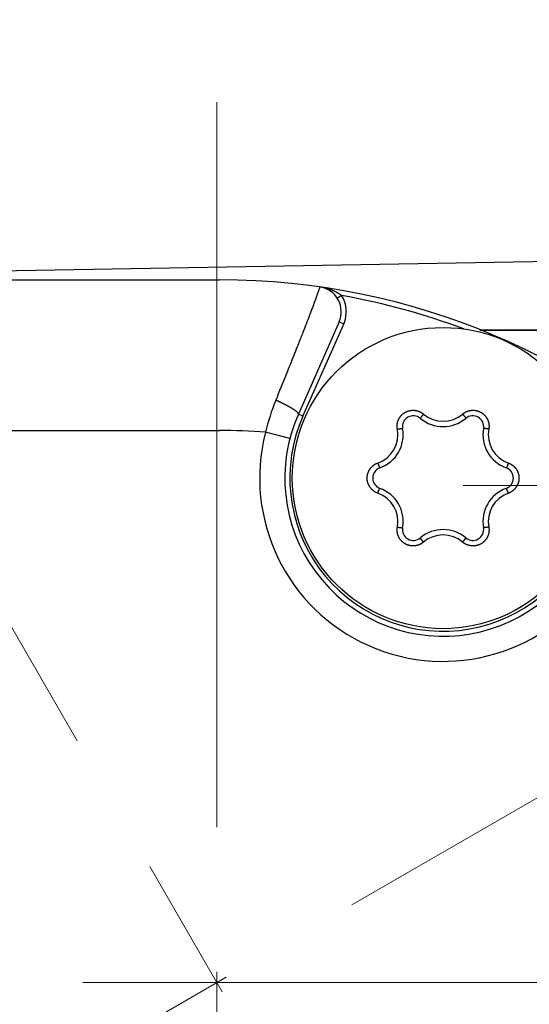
# Model space of a CAD drawing. Header units: millimetres. Extents: x 0 to 1076, y 0 to 742.
# Tile 22 of 127: x 497 to 508, y 225 to 244. Entities that reach past the tile are written whole.
import ezdxf

# ---------------------------------------------------------------- set-up
doc = ezdxf.new("R2010")
doc.units = ezdxf.units.MM
doc.header["$LTSCALE"] = 0.454724
doc.linetypes.add('CENTER', pattern=[50.8, 31.75, -6.35, 6.35, -6.35])
doc.layers.add('NoLayerName_001', color=7, linetype='Continuous')

# ---------------------------------------------------------------- blocks, each defined once
blk = doc.blocks.new('DIM_0003')
at = {"color": 3, "linetype": 'Continuous', "lineweight": 13}
blk.add_arc((54.498, 47.197), 54.498, 300, 210, dxfattribs=at)

msp = doc.modelspace()

# ---------------------------------------------------------------- linework, layer by layer
at = {"layer": 'NoLayerName_001', "color": 4, "linetype": 'CENTER', "lineweight": 13}
for p, q in [((501.376358, 205.098774), (501.376358, 242.901663)), ((491.376358, 242.419282), (533.058333, 170.223983)), ((484.05585, 215.098774), (519.341304, 235.470841)), ((506.276358, 234.998269), (516.276358, 234.998269)), ((536.246124, 225.098774), (428.376358, 225.098774))]:
    msp.add_line(p, q, dxfattribs=at)
at = {"layer": 'NoLayerName_001', "color": 7, "linetype": 'Continuous', "lineweight": 25}
msp.add_line((513.84188, 239.563192), (488.84188, 239.132158), dxfattribs=at)
at = {"layer": 'NoLayerName_001', "color": 60, "linetype": 'Continuous', "lineweight": 25}
for p, q in [((495.926863, 239.098774), (501.426863, 239.098774)), ((503.856673, 238.784753), (503.772495, 238.730771)), ((503.808791, 238.258426), (502.996587, 236.424121)), ((503.088024, 236.383633), (503.900229, 238.217938)), ((503.900229, 238.217938), (503.808791, 238.258426)), ((506.610857, 238.098774), (511.276358, 238.098774)), ((513.376863, 238.098774), (506.623016, 238.098774)), ((503.088024, 236.383633), (502.996587, 236.424121)), ((495.926863, 236.098774), (501.426863, 236.098774)), ((502.826737, 235.935685), (502.34259, 236.060592))]:
    msp.add_line(p, q, dxfattribs=at)
msp.add_circle((505.876863, 235.148774), 3, dxfattribs=at)
for centre, radius, start, end in [((501.426863, 225.098774), 14, 270, 90), ((503.351595, 238.460839), 0.5, 336.1196667, 81.8024652), ((503.488992, 238.321568), 0.59138, 51.5571179, 55.143448), ((503.351605, 238.460861), 0.599999, 336.1169047, 32.6713883), ((501.426863, 225.098774), 13.9, 69.5127457, 79.9326044), ((506.706964, 235.021048), 4.48647, 158.0236773, 166.6024386), ((505.876863, 235.148774), 3.15, 156.1169047, 336.1169047), ((505.876863, 235.148774), 3.049999, 156.1169047, 336.1169047), ((505.285228, 236.173517), 0.21673, 49.8061343, 190.1938657), ((505.876863, 236.873774), 0.7, 229.8061343, 310.1938657), ((505.877094, 236.8837), 0.602815, 229.6731316, 310.3261141), ((506.468498, 236.173517), 0.21673, 349.8061343, 130.1938657), ((504.382969, 236.011274), 0.7, 289.8061343, 10.1938657), ((507.370757, 236.011274), 0.7, 169.8061343, 250.1938657), ((501.426863, 225.098774), 11, 85.2247219, 90), ((505.876863, 235.148774), 3.649994, 165.5335513, 326.7002572), ((504.374894, 236.015936), 0.602187, 289.6528948, 10.3471052), ((507.378832, 236.015937), 0.602187, 169.6529121, 250.3470879), ((504.693593, 235.148774), 0.21673, 109.8061343, 250.1938657), ((507.060134, 235.148774), 0.21673, 289.8061343, 70.1938657), ((504.374894, 234.281612), 0.602187, 349.6529191, 70.3470809), ((504.382969, 234.286274), 0.7, 349.8061343, 70.1938657), ((507.370757, 234.286274), 0.7, 109.8061343, 190.1938657), ((507.378832, 234.281612), 0.602187, 109.6528879, 190.3471121), ((505.285228, 234.124032), 0.21673, 169.8061343, 310.1938657), ((505.876863, 233.423774), 0.7, 49.8061343, 130.1938657), ((505.876632, 233.413849), 0.602815, 49.6731316, 130.3261141), ((506.468498, 234.124032), 0.21673, 229.8061343, 10.1938657)]:
    msp.add_arc(centre, radius, start, end, dxfattribs=at)
for points, knots in [([(503.422879, 238.955669), (503.418179, 238.941774), (503.411162, 238.920921), (503.401673, 238.893162), (503.394516, 238.872356), (503.387309, 238.851568), (503.380062, 238.830794), (503.372773, 238.810034), (503.362998, 238.782374), (503.350684, 238.747833), (503.335776, 238.706432), (503.320752, 238.665071), (503.305619, 238.623751), (503.290384, 238.582468), (503.275055, 238.54122), (503.25964, 238.500004), (503.241565, 238.451953), (503.22079, 238.397082), (503.197274, 238.335407), (503.173625, 238.273782), (503.147217, 238.205361), (503.118018, 238.130157), (503.083337, 238.041346), (503.04312, 237.93895), (502.994612, 237.816172), (502.93504, 237.666224), (502.853414, 237.461904), (502.722201, 237.135238), (502.615059, 236.870036), (502.546487, 236.699991)], [0, 0, 0, 0, 0.044003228, 0.066006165, 0.088008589, 0.110010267, 0.132012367, 0.154014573, 0.176016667, 0.220020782, 0.264024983, 0.308029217, 0.352033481, 0.39603773, 0.440041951, 0.484046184, 0.528050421, 0.59405673, 0.660063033, 0.726069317, 0.7920756, 0.880083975, 0.968092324, 1.078102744, 1.210115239, 1.364129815, 1.562148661, 1.870177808, 2.420229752, 2.420229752, 2.420229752, 2.420229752]), ([(503.82698, 238.806846), (503.820989, 238.810882), (503.809096, 238.819096), (503.790696, 238.830578), (503.771992, 238.841578), (503.752948, 238.85202), (503.733608, 238.861942), (503.713996, 238.871352), (503.694138, 238.880267), (503.674063, 238.888699), (503.653797, 238.896665), (503.633367, 238.904178), (503.612795, 238.911255), (503.592095, 238.917898), (503.571276, 238.924111), (503.550346, 238.929896), (503.529314, 238.935258), (503.508187, 238.940197), (503.486975, 238.944723), (503.465683, 238.948822), (503.444329, 238.95256), (503.430031, 238.954656), (503.422891, 238.955754)], [0, 0, 0, 0, 0.0216707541, 0.0433516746, 0.0650481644, 0.0867631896, 0.1084974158, 0.1302493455, 0.152015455, 0.1737903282, 0.1955667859, 0.2173360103, 0.239089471, 0.2608269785, 0.282550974, 0.3042635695, 0.3259665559, 0.3476614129, 0.369349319, 0.3910311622, 0.4127075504, 0.4343788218, 0.4343788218, 0.4343788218, 0.4343788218]), ([(502.611793, 236.670793), (502.608178, 236.672446), (502.600954, 236.675761), (502.590092, 236.680679), (502.579216, 236.685564), (502.568323, 236.69041), (502.557416, 236.695225), (502.550129, 236.698398), (502.546487, 236.69999)], [0, 0, 0, 0, 0.01192315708, 0.02384613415, 0.03576893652, 0.04769156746, 0.05961402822, 0.07153631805, 0.07153631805, 0.07153631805, 0.07153631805]), ([(502.996588, 236.42412), (502.996286, 236.428039), (502.997152, 236.436547), (502.989329, 236.446529), (502.981564, 236.455555), (502.972969, 236.463855), (502.964037, 236.471791), (502.954788, 236.479362), (502.945328, 236.486615), (502.935695, 236.493623), (502.925944, 236.500466), (502.916101, 236.507184), (502.906169, 236.51378), (502.896161, 236.520267), (502.886085, 236.526652), (502.87595, 236.532944), (502.865766, 236.539155), (502.855536, 236.545286), (502.845261, 236.551341), (502.834945, 236.557322), (502.824588, 236.563233), (502.814193, 236.569076), (502.803763, 236.574855), (502.793298, 236.580573), (502.782801, 236.586233), (502.772275, 236.591838), (502.76172, 236.59739), (502.75114, 236.602894), (502.740535, 236.608352), (502.729909, 236.613767), (502.719263, 236.619142), (502.708599, 236.62448), (502.697915, 236.629778), (502.687213, 236.635039), (502.676492, 236.640261), (502.665754, 236.645445), (502.654997, 236.650591), (502.644223, 236.6557), (502.633431, 236.66077), (502.622623, 236.665807), (502.615402, 236.669128), (502.611793, 236.670793)], [0, 0, 0, 0, 0.0117924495, 0.0243035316, 0.0360377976, 0.047991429, 0.0599773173, 0.071915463, 0.0838300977, 0.095737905, 0.1076489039, 0.1195661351, 0.1314888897, 0.1434158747, 0.155345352, 0.1672751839, 0.1792033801, 0.1911299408, 0.2030553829, 0.2149801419, 0.2269045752, 0.2388289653, 0.2507535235, 0.2626783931, 0.2746036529, 0.2865293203, 0.2984553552, 0.3103816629, 0.322308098, 0.3342344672, 0.346160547, 0.3580862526, 0.3700116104, 0.3819366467, 0.3938613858, 0.4057858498, 0.4177100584, 0.4296340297, 0.4415577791, 0.4534813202, 0.4654046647, 0.4654046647, 0.4654046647, 0.4654046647]), ([(504.967308, 236.1241), (504.966505, 236.129238), (504.964712, 236.139499), (504.963132, 236.155058), (504.962214, 236.170684), (504.96208, 236.186351), (504.962701, 236.202012), (504.964088, 236.217623), (504.966243, 236.233142), (504.969158, 236.24853), (504.972822, 236.263752), (504.977225, 236.278773), (504.982358, 236.293559), (504.988208, 236.308075), (504.994767, 236.322286), (505.002019, 236.336159), (505.009943, 236.349661), (505.018518, 236.362761), (505.027723, 236.375426), (505.037539, 236.387624), (505.047944, 236.399322), (505.058917, 236.41049), (505.070427, 236.421104), (505.082443, 236.43114), (505.094937, 236.440576), (505.107879, 236.449386), (505.121239, 236.457548), (505.134987, 236.465037), (505.149089, 236.471839), (505.163507, 236.477941), (505.178207, 236.483329), (505.193154, 236.487989), (505.208312, 236.491908), (505.223646, 236.495069), (505.239117, 236.49747), (505.254688, 236.499109), (505.27032, 236.499984), (505.285976, 236.5001), (505.301613, 236.499424), (505.317212, 236.498074), (505.327516, 236.496429), (505.332679, 236.495699)], [0, 0, 0, 0, 0.0156039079, 0.0312347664, 0.0468856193, 0.0625492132, 0.078218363, 0.0938863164, 0.1095476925, 0.1252024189, 0.1408523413, 0.1564989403, 0.1721435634, 0.187787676, 0.2034330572, 0.2190807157, 0.2347302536, 0.250380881, 0.2660317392, 0.2816821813, 0.2973320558, 0.3129818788, 0.3286320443, 0.3442824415, 0.359932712, 0.3755825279, 0.3912318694, 0.4068812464, 0.422531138, 0.4381814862, 0.453831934, 0.4694821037, 0.4851318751, 0.5007816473, 0.5164319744, 0.5320827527, 0.5477333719, 0.5633829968, 0.579030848, 0.594676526, 0.6103210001, 0.6103210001, 0.6103210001, 0.6103210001]), ([(505.332679, 236.495699), (505.337801, 236.494718), (505.348083, 236.492937), (505.363281, 236.489168), (505.378299, 236.484752), (505.393083, 236.479578), (505.4076, 236.473686), (505.421813, 236.467081), (505.435686, 236.459788), (505.449187, 236.451837), (505.46226, 236.443229), (505.474945, 236.434081), (505.482935, 236.427399), (505.486984, 236.424134)], [0, 0, 0, 0, 0.0156449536, 0.0312917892, 0.0469418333, 0.0625965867, 0.0782579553, 0.0939259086, 0.1095951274, 0.1252588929, 0.1409099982, 0.156541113, 0.1721451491, 0.1721451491, 0.1721451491, 0.1721451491]), ([(505.429407, 236.349515), (505.429075, 236.348963), (505.428402, 236.34786), (505.427441, 236.346179), (505.426505, 236.344479), (505.425743, 236.342739), (505.424794, 236.340997), (505.425074, 236.3397), (505.4251, 236.339069)], [0, 0, 0, 0, 0.00193239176, 0.00387339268, 0.00581319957, 0.00773519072, 0.00962986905, 0.01152428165, 0.01152428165, 0.01152428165, 0.01152428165]), ([(505.486984, 236.424135), (505.486154, 236.423156), (505.484491, 236.421201), (505.482009, 236.418258), (505.479535, 236.415308), (505.47707, 236.412351), (505.474614, 236.409386), (505.472166, 236.406414), (505.469727, 236.403435), (505.467298, 236.400448), (505.464879, 236.397453), (505.462871, 236.394951), (505.46127, 236.392944), (505.460072, 236.391437), (505.458877, 236.389928), (505.457685, 236.388416), (505.456496, 236.386903), (505.45531, 236.385386), (505.454127, 236.383868), (505.452947, 236.382347), (505.45177, 236.380823), (505.450597, 236.379297), (505.449428, 236.377768), (505.448262, 236.376237), (505.447101, 236.374702), (505.445943, 236.373165), (505.444791, 236.371623), (505.443643, 236.370078), (505.442499, 236.368528), (505.441362, 236.366974), (505.440229, 236.365416), (505.439103, 236.363853), (505.437984, 236.362285), (505.436873, 236.360712), (505.43577, 236.359134), (505.434677, 236.357551), (505.433594, 236.355963), (505.432522, 236.354369), (505.431464, 236.352766), (505.43042, 236.351151), (505.429747, 236.350059), (505.429407, 236.349515)], [0, 0, 0, 0, 0.00384999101, 0.0077000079, 0.01155003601, 0.01540006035, 0.01925006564, 0.02310003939, 0.02694999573, 0.03079996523, 0.03464998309, 0.03850008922, 0.04042518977, 0.04235031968, 0.0442754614, 0.04620059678, 0.04812570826, 0.05005077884, 0.05197579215, 0.05390073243, 0.05582558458, 0.05775033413, 0.05967497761, 0.06159956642, 0.06352417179, 0.06544886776, 0.06737373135, 0.06929884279, 0.07122428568, 0.07315014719, 0.07507649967, 0.07700314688, 0.07892969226, 0.0808557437, 0.08278091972, 0.08470485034, 0.08662717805, 0.08854772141, 0.09046777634, 0.09238951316, 0.09431528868, 0.09431528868, 0.09431528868, 0.09431528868]), ([(506.266742, 236.424135), (506.270791, 236.4274), (506.278779, 236.434083), (506.291464, 236.443231), (506.304537, 236.451839), (506.318039, 236.459788), (506.331913, 236.467079), (506.346127, 236.473682), (506.360644, 236.479575), (506.375429, 236.484743), (506.390444, 236.48918), (506.405654, 236.492876), (506.421025, 236.495824), (506.436522, 236.498015), (506.452109, 236.49944), (506.467749, 236.500096), (506.483404, 236.499985), (506.499036, 236.49911), (506.514607, 236.49747), (506.530078, 236.495069), (506.545412, 236.491907), (506.56057, 236.487989), (506.575517, 236.483329), (506.590217, 236.477941), (506.604635, 236.47184), (506.618736, 236.465037), (506.632484, 236.457548), (506.645844, 236.449387), (506.658786, 236.440576), (506.671279, 236.43114), (506.683295, 236.421104), (506.694804, 236.410489), (506.705777, 236.399321), (506.716182, 236.387623), (506.725997, 236.375425), (506.735202, 236.36276), (506.743776, 236.34966), (506.751704, 236.336159), (506.758937, 236.322279), (506.765566, 236.308096), (506.769292, 236.298349), (506.771242, 236.293513)], [0, 0, 0, 0, 0.0156037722, 0.0312345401, 0.0468853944, 0.0625490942, 0.0782184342, 0.0938866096, 0.1095481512, 0.1252029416, 0.1408528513, 0.1564993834, 0.1721439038, 0.1877878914, 0.2034331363, 0.2190806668, 0.2347300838, 0.250380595, 0.2660313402, 0.2816816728, 0.2973314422, 0.3129811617, 0.3286312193, 0.3442814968, 0.3599316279, 0.3755812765, 0.3912304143, 0.4068795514, 0.4225291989, 0.4381793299, 0.4538296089, 0.4694796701, 0.4851293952, 0.5007791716, 0.5164295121, 0.5320802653, 0.5477307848, 0.5633802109, 0.5790277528, 0.5946730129, 0.6103170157, 0.6103170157, 0.6103170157, 0.6103170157]), ([(506.266742, 236.424135), (506.267572, 236.423156), (506.269235, 236.421201), (506.271717, 236.418258), (506.274191, 236.415308), (506.276656, 236.41235), (506.279113, 236.409386), (506.281561, 236.406414), (506.283999, 236.403435), (506.286428, 236.400448), (506.288848, 236.397453), (506.290855, 236.39495), (506.292456, 236.392944), (506.293654, 236.391436), (506.294849, 236.389927), (506.296042, 236.388416), (506.297231, 236.386902), (506.298417, 236.385386), (506.2996, 236.383867), (506.30078, 236.382346), (506.301956, 236.380822), (506.303129, 236.379296), (506.304299, 236.377768), (506.305465, 236.376236), (506.306626, 236.374702), (506.307784, 236.373164), (506.308936, 236.371622), (506.310085, 236.370077), (506.311228, 236.368527), (506.312365, 236.366973), (506.313498, 236.365415), (506.314624, 236.363852), (506.315743, 236.362284), (506.316854, 236.360711), (506.317957, 236.359133), (506.31905, 236.35755), (506.320133, 236.355961), (506.321205, 236.354368), (506.322263, 236.352764), (506.323307, 236.35115), (506.32398, 236.350058), (506.32432, 236.349513)], [0, 0, 0, 0, 0.00385005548, 0.00770013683, 0.01155022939, 0.01540031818, 0.01925038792, 0.02310042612, 0.02695044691, 0.03080048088, 0.0346505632, 0.0385007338, 0.04042586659, 0.04235102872, 0.04427620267, 0.04620137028, 0.04812651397, 0.05005161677, 0.05197666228, 0.05390163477, 0.05582651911, 0.05775130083, 0.05967597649, 0.06160059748, 0.06352523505, 0.06544996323, 0.06737485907, 0.06930000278, 0.07122547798, 0.07315137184, 0.07507775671, 0.07700443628, 0.07893101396, 0.08085709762, 0.08278230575, 0.08470626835, 0.08662862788, 0.08854920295, 0.09046928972, 0.09239105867, 0.09431686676, 0.09431686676, 0.09431686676, 0.09431686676]), ([(506.32432, 236.349513), (506.324652, 236.348961), (506.325325, 236.347859), (506.326286, 236.346178), (506.327222, 236.344477), (506.327984, 236.342738), (506.328933, 236.340996), (506.328654, 236.339698), (506.328627, 236.339067)], [0, 0, 0, 0, 0.00193242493, 0.00387345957, 0.00581329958, 0.00773532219, 0.00963002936, 0.01152447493, 0.01152447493, 0.01152447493, 0.01152447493]), ([(504.967308, 236.1241), (504.968571, 236.12433), (504.971095, 236.124792), (504.974885, 236.12547), (504.978677, 236.126137), (504.982471, 236.126794), (504.986266, 236.127439), (504.990064, 236.128072), (504.993863, 236.128695), (504.997664, 236.129305), (505.001468, 236.129903), (505.004639, 236.13039), (505.007177, 236.130773), (505.009081, 236.131057), (505.010986, 236.131337), (505.012891, 236.131614), (505.014796, 236.131887), (505.016703, 236.132156), (505.018609, 236.132422), (505.020516, 236.132683), (505.022424, 236.13294), (505.024332, 236.133193), (505.026241, 236.133441), (505.02815, 236.133685), (505.030059, 236.133924), (505.03197, 236.134157), (505.033881, 236.134385), (505.035794, 236.134606), (505.037707, 236.134821), (505.039622, 236.13503), (505.041537, 236.135231), (505.043454, 236.135425), (505.045372, 236.13561), (505.04729, 236.135786), (505.049208, 236.135952), (505.051125, 236.136107), (505.053042, 236.136251), (505.054958, 236.136382), (505.056876, 236.136497), (505.058796, 236.136594), (505.060078, 236.136631), (505.06072, 236.136653)], [0, 0, 0, 0, 0.00384999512, 0.00770001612, 0.01155004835, 0.01540007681, 0.01925008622, 0.02310006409, 0.02695002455, 0.03079999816, 0.03465002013, 0.03850013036, 0.04042523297, 0.04235036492, 0.04427550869, 0.04620064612, 0.04812575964, 0.05005083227, 0.05197584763, 0.05390078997, 0.05582564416, 0.05775039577, 0.05967504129, 0.06159963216, 0.06352423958, 0.0654489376, 0.06737380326, 0.06929891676, 0.07122436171, 0.07315022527, 0.07507657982, 0.07700322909, 0.07892977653, 0.08085583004, 0.08278100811, 0.08470494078, 0.08662727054, 0.08854781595, 0.09046787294, 0.09238961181, 0.09431538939, 0.09431538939, 0.09431538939, 0.09431538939]), ([(505.06072, 236.136653), (505.061364, 236.136664), (505.062655, 236.136696), (505.064591, 236.136687), (505.066532, 236.136648), (505.06842, 236.136438), (505.070403, 236.136389), (505.071386, 236.135498), (505.071919, 236.13516)], [0, 0, 0, 0, 0.00193239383, 0.00387339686, 0.00581320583, 0.00773519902, 0.00962987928, 0.01152429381, 0.01152429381, 0.01152429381, 0.01152429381]), ([(506.693007, 236.136653), (506.692363, 236.136664), (506.691071, 236.136696), (506.689135, 236.136687), (506.687194, 236.136648), (506.685307, 236.136438), (506.683324, 236.136389), (506.68234, 236.135498), (506.681807, 236.13516)], [0, 0, 0, 0, 0.00193239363, 0.00387339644, 0.0058132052, 0.00773519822, 0.00962987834, 0.01152429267, 0.01152429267, 0.01152429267, 0.01152429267]), ([(506.786418, 236.1241), (506.785156, 236.12433), (506.782631, 236.124792), (506.778841, 236.12547), (506.775049, 236.126137), (506.771256, 236.126794), (506.76746, 236.127439), (506.763663, 236.128072), (506.759863, 236.128695), (506.756062, 236.129305), (506.752259, 236.129903), (506.749087, 236.13039), (506.746549, 236.130773), (506.744645, 236.131057), (506.742741, 236.131337), (506.740836, 236.131614), (506.73893, 236.131887), (506.737024, 236.132156), (506.735117, 236.132422), (506.73321, 236.132683), (506.731302, 236.13294), (506.729394, 236.133193), (506.727486, 236.133441), (506.725577, 236.133685), (506.723667, 236.133924), (506.721756, 236.134157), (506.719845, 236.134385), (506.717933, 236.134606), (506.716019, 236.134821), (506.714105, 236.13503), (506.712189, 236.135231), (506.710272, 236.135425), (506.708354, 236.13561), (506.706437, 236.135786), (506.704519, 236.135952), (506.702601, 236.136107), (506.700684, 236.136251), (506.698768, 236.136382), (506.69685, 236.136497), (506.69493, 236.136594), (506.693648, 236.136631), (506.693007, 236.136653)], [0, 0, 0, 0, 0.00384999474, 0.00770001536, 0.0115500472, 0.01540007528, 0.01925008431, 0.02310006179, 0.02695002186, 0.03079999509, 0.03465001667, 0.03850012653, 0.04042522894, 0.04235036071, 0.0442755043, 0.04620064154, 0.04812575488, 0.05005082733, 0.0519758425, 0.05390078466, 0.05582563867, 0.05775039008, 0.05967503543, 0.0615996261, 0.06352423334, 0.06544893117, 0.06737379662, 0.06929890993, 0.07122435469, 0.07315021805, 0.0750765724, 0.07700322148, 0.07892976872, 0.08085582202, 0.0827809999, 0.08470493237, 0.08662726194, 0.08854780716, 0.09046786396, 0.09238960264, 0.09431538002, 0.09431538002, 0.09431538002, 0.09431538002]), ([(506.771242, 236.293513), (506.772952, 236.288586), (506.77655, 236.278792), (506.780883, 236.263746), (506.784567, 236.248531), (506.787478, 236.233141), (506.789634, 236.217623), (506.791022, 236.202011), (506.791644, 236.186351), (506.791511, 236.170683), (506.790594, 236.155058), (506.789014, 236.139499), (506.787221, 236.129238), (506.786418, 236.124099)], [0, 0, 0, 0, 0.0156445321, 0.0312910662, 0.0469409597, 0.0625957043, 0.0782571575, 0.0939252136, 0.109594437, 0.1252580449, 0.1409088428, 0.1565395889, 0.1721433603, 0.1721433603, 0.1721433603, 0.1721433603]), ([(504.577429, 234.848739), (504.572577, 234.850613), (504.562795, 234.85419), (504.54853, 234.860601), (504.534539, 234.867619), (504.520903, 234.875338), (504.507651, 234.883707), (504.494825, 234.892714), (504.482463, 234.902339), (504.470594, 234.912558), (504.459243, 234.923343), (504.448436, 234.934667), (504.438197, 234.946505), (504.42855, 234.95883), (504.419523, 234.971616), (504.411135, 234.984833), (504.403403, 234.998447), (504.396346, 235.012423), (504.389981, 235.026728), (504.384326, 235.041327), (504.379397, 235.056188), (504.375213, 235.071275), (504.371775, 235.08655), (504.369092, 235.101975), (504.367167, 235.117512), (504.366008, 235.133126), (504.36562, 235.148777), (504.366008, 235.164428), (504.367167, 235.180041), (504.369092, 235.195579), (504.371775, 235.211003), (504.375213, 235.226278), (504.379398, 235.241365), (504.384326, 235.256225), (504.389981, 235.270825), (504.396346, 235.28513), (504.403405, 235.299105), (504.411132, 235.312721), (504.419536, 235.325925), (504.428504, 235.338759), (504.435082, 235.346858), (504.438296, 235.350965)], [0, 0, 0, 0, 0.0156039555, 0.0312348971, 0.0468859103, 0.0625497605, 0.0782192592, 0.0938876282, 0.1095494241, 0.1252045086, 0.1408547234, 0.156501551, 0.1721463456, 0.187790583, 0.2034360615, 0.2190838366, 0.2347335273, 0.2503843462, 0.2660354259, 0.281686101, 0.2973361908, 0.312986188, 0.3286364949, 0.3442870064, 0.3599373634, 0.3755872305, 0.3912365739, 0.4068858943, 0.4225357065, 0.4381859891, 0.4538364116, 0.4694866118, 0.4851364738, 0.5007863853, 0.5164368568, 0.5320877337, 0.5477383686, 0.5633879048, 0.5790355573, 0.5946809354, 0.6103250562, 0.6103250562, 0.6103250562, 0.6103250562]), ([(504.438296, 235.350965), (504.441707, 235.354909), (504.448391, 235.362922), (504.459256, 235.374198), (504.470591, 235.384995), (504.482464, 235.39521), (504.494825, 235.404836), (504.507652, 235.413843), (504.520904, 235.422211), (504.534539, 235.429929), (504.54853, 235.436947), (504.562795, 235.443358), (504.572577, 235.446936), (504.577429, 235.44881)], [0, 0, 0, 0, 0.015644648, 0.0312912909, 0.0469412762, 0.0625960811, 0.0782575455, 0.0939255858, 0.1095948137, 0.1252584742, 0.1409093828, 0.1565402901, 0.172144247, 0.172144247, 0.172144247, 0.172144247]), ([(504.577429, 235.44881), (504.577861, 235.447601), (504.578723, 235.445183), (504.580031, 235.441562), (504.581349, 235.437945), (504.582677, 235.434331), (504.584017, 235.430722), (504.585367, 235.427116), (504.586727, 235.423515), (504.588099, 235.419918), (504.589483, 235.416325), (504.590647, 235.413335), (504.591584, 235.410945), (504.59229, 235.409154), (504.593, 235.407365), (504.593713, 235.405576), (504.594429, 235.40379), (504.595149, 235.402004), (504.595873, 235.40022), (504.5966, 235.398438), (504.597331, 235.396658), (504.598066, 235.394879), (504.598805, 235.393102), (504.599549, 235.391327), (504.600297, 235.389553), (504.60105, 235.387782), (504.601809, 235.386013), (504.602573, 235.384246), (504.603343, 235.382481), (504.60412, 235.380719), (504.604904, 235.378959), (504.605694, 235.377202), (504.606493, 235.375449), (504.607299, 235.3737), (504.608115, 235.371956), (504.608939, 235.370218), (504.609773, 235.368486), (504.610617, 235.366761), (504.611477, 235.365043), (504.612353, 235.363332), (504.612962, 235.362203), (504.613264, 235.361636)], [0, 0, 0, 0, 0.00384999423, 0.00770001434, 0.01155004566, 0.01540007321, 0.01925008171, 0.02310005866, 0.0269500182, 0.03079999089, 0.03465001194, 0.03850012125, 0.04042522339, 0.04235035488, 0.04427549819, 0.04620063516, 0.04812574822, 0.05005082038, 0.05197583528, 0.05390077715, 0.05582563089, 0.05775038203, 0.0596750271, 0.0615996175, 0.06352422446, 0.06544892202, 0.06737378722, 0.06929890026, 0.07122434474, 0.07315020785, 0.07507656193, 0.07700321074, 0.07892975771, 0.08085581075, 0.08278098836, 0.08470492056, 0.08662724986, 0.0885477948, 0.09046785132, 0.09238958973, 0.09431536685, 0.09431536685, 0.09431536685, 0.09431536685]), ([(504.613264, 235.361636), (504.613576, 235.361073), (504.614194, 235.359939), (504.615169, 235.358266), (504.616174, 235.356605), (504.617299, 235.355075), (504.618333, 235.353382), (504.619597, 235.352976), (504.620156, 235.352683)], [0, 0, 0, 0, 0.00193239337, 0.00387339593, 0.00581320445, 0.00773519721, 0.00962987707, 0.01152429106, 0.01152429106, 0.01152429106, 0.01152429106]), ([(507.140463, 235.361636), (507.14015, 235.361073), (507.139532, 235.359938), (507.138557, 235.358266), (507.137552, 235.356605), (507.136427, 235.355075), (507.135393, 235.353382), (507.134129, 235.352976), (507.13357, 235.352683)], [0, 0, 0, 0, 0.0019323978, 0.00387340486, 0.0058132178, 0.00773521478, 0.00962989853, 0.01152431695, 0.01152431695, 0.01152431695, 0.01152431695]), ([(507.176297, 235.44881), (507.175865, 235.447601), (507.175003, 235.445183), (507.173695, 235.441562), (507.172378, 235.437945), (507.171049, 235.434331), (507.16971, 235.430722), (507.16836, 235.427116), (507.166999, 235.423515), (507.165627, 235.419918), (507.164243, 235.416325), (507.163079, 235.413335), (507.162142, 235.410945), (507.161436, 235.409154), (507.160726, 235.407365), (507.160014, 235.405576), (507.159297, 235.40379), (507.158577, 235.402004), (507.157854, 235.40022), (507.157126, 235.398438), (507.156395, 235.396658), (507.15566, 235.394879), (507.154921, 235.393102), (507.154177, 235.391326), (507.153429, 235.389553), (507.152676, 235.387782), (507.151917, 235.386013), (507.151153, 235.384246), (507.150383, 235.382481), (507.149606, 235.380719), (507.148822, 235.378959), (507.148032, 235.377202), (507.147233, 235.375449), (507.146427, 235.3737), (507.145612, 235.371956), (507.144787, 235.370218), (507.143953, 235.368486), (507.143109, 235.366761), (507.14225, 235.365043), (507.141373, 235.363331), (507.140764, 235.362203), (507.140463, 235.361636)], [0, 0, 0, 0, 0.00385000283, 0.00770003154, 0.01155007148, 0.01540010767, 0.01925012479, 0.02310011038, 0.02695007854, 0.03080005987, 0.03465008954, 0.03850020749, 0.04042531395, 0.04235044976, 0.04427559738, 0.04620073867, 0.04812585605, 0.05005093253, 0.05197595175, 0.05390089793, 0.05582575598, 0.05775051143, 0.05967516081, 0.06159975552, 0.0635243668, 0.06544906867, 0.06737393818, 0.06929905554, 0.07122450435, 0.07315037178, 0.0750767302, 0.07700338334, 0.07892993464, 0.080855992, 0.08278117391, 0.08470511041, 0.08662744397, 0.08854799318, 0.09046805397, 0.09238979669, 0.09431557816, 0.09431557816, 0.09431557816, 0.09431557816]), ([(507.176297, 235.44881), (507.181149, 235.446936), (507.190931, 235.443358), (507.205196, 235.436947), (507.219188, 235.429929), (507.232823, 235.422211), (507.246075, 235.413842), (507.258901, 235.404835), (507.271264, 235.395209), (507.283133, 235.38499), (507.294483, 235.374206), (507.30529, 235.362882), (507.315529, 235.351044), (507.325176, 235.338719), (507.334204, 235.325933), (507.342591, 235.312716), (507.350323, 235.299102), (507.35738, 235.285126), (507.363745, 235.270821), (507.369401, 235.256221), (507.374329, 235.241361), (507.378514, 235.226274), (507.381951, 235.210999), (507.384635, 235.195574), (507.386559, 235.180036), (507.387718, 235.164423), (507.388107, 235.148772), (507.387718, 235.133121), (507.386559, 235.117508), (507.384635, 235.10197), (507.381951, 235.086545), (507.378513, 235.071271), (507.374329, 235.056184), (507.369401, 235.041323), (507.363745, 235.026724), (507.35738, 235.012419), (507.350322, 234.998444), (507.342594, 234.984828), (507.334191, 234.971623), (507.325222, 234.95879), (507.318644, 234.95069), (507.31543, 234.946584)], [0, 0, 0, 0, 0.0156039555, 0.0312348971, 0.0468859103, 0.0625497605, 0.0782192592, 0.0938876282, 0.1095494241, 0.1252045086, 0.1408547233, 0.1565015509, 0.1721463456, 0.187790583, 0.2034360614, 0.2190838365, 0.2347335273, 0.2503843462, 0.2660354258, 0.2816861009, 0.2973361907, 0.3129861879, 0.3286364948, 0.3442870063, 0.3599373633, 0.3755872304, 0.3912365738, 0.4068858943, 0.4225357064, 0.438185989, 0.4538364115, 0.4694866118, 0.4851364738, 0.5007863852, 0.5164368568, 0.5320877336, 0.5477383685, 0.5633879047, 0.5790355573, 0.5946809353, 0.6103250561, 0.6103250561, 0.6103250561, 0.6103250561]), ([(504.577429, 234.848739), (504.577861, 234.849948), (504.578723, 234.852365), (504.580031, 234.855986), (504.581349, 234.859604), (504.582677, 234.863217), (504.584017, 234.866827), (504.585367, 234.870433), (504.586727, 234.874034), (504.588099, 234.877631), (504.589483, 234.881224), (504.590647, 234.884214), (504.591584, 234.886603), (504.59229, 234.888394), (504.593, 234.890184), (504.593713, 234.891972), (504.594429, 234.893759), (504.595149, 234.895545), (504.595873, 234.897328), (504.5966, 234.899111), (504.597331, 234.900891), (504.598066, 234.90267), (504.598806, 234.904447), (504.599549, 234.906222), (504.600297, 234.907996), (504.60105, 234.909767), (504.601809, 234.911536), (504.602573, 234.913303), (504.603344, 234.915068), (504.60412, 234.91683), (504.604904, 234.91859), (504.605694, 234.920346), (504.606493, 234.9221), (504.607299, 234.923849), (504.608115, 234.925593), (504.608939, 234.927331), (504.609773, 234.929063), (504.610617, 234.930788), (504.611477, 234.932506), (504.612353, 234.934217), (504.612962, 234.935346), (504.613264, 234.935913)], [0, 0, 0, 0, 0.00385000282, 0.00770003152, 0.01155007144, 0.01540010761, 0.01925012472, 0.0231001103, 0.02695007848, 0.03080005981, 0.0346500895, 0.03850020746, 0.04042531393, 0.04235044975, 0.04427559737, 0.04620073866, 0.04812585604, 0.05005093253, 0.05197595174, 0.05390089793, 0.05582575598, 0.05775051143, 0.0596751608, 0.06159975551, 0.06352436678, 0.06544906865, 0.06737393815, 0.0692990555, 0.07122450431, 0.07315037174, 0.07507673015, 0.07700338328, 0.07892993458, 0.08085599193, 0.08278117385, 0.08470511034, 0.08662744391, 0.08854799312, 0.09046805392, 0.09238979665, 0.09431557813, 0.09431557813, 0.09431557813, 0.09431557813]), ([(504.613264, 234.935913), (504.613576, 234.936476), (504.614194, 234.93761), (504.615169, 234.939283), (504.616174, 234.940944), (504.617299, 234.942474), (504.618333, 234.944167), (504.619597, 234.944573), (504.620156, 234.944866)], [0, 0, 0, 0, 0.00193239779, 0.00387340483, 0.00581321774, 0.00773521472, 0.00962989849, 0.01152431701, 0.01152431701, 0.01152431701, 0.01152431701]), ([(507.140463, 234.935912), (507.14015, 234.936476), (507.139533, 234.93761), (507.138557, 234.939283), (507.137552, 234.940944), (507.136427, 234.942474), (507.135393, 234.944166), (507.134129, 234.944573), (507.13357, 234.944865)], [0, 0, 0, 0, 0.00193239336, 0.0038733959, 0.00581320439, 0.00773519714, 0.00962987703, 0.01152429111, 0.01152429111, 0.01152429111, 0.01152429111]), ([(507.176297, 234.848739), (507.175865, 234.849948), (507.175003, 234.852365), (507.173695, 234.855986), (507.172378, 234.859604), (507.171049, 234.863217), (507.16971, 234.866827), (507.16836, 234.870433), (507.166999, 234.874034), (507.165627, 234.877631), (507.164243, 234.881224), (507.163079, 234.884214), (507.162142, 234.886603), (507.161436, 234.888394), (507.160726, 234.890184), (507.160014, 234.891972), (507.159297, 234.893759), (507.158577, 234.895544), (507.157854, 234.897328), (507.157126, 234.899111), (507.156395, 234.900891), (507.15566, 234.90267), (507.154921, 234.904447), (507.154177, 234.906222), (507.153429, 234.907995), (507.152676, 234.909767), (507.151917, 234.911536), (507.151153, 234.913303), (507.150383, 234.915067), (507.149606, 234.91683), (507.148823, 234.918589), (507.148032, 234.920346), (507.147233, 234.922099), (507.146427, 234.923848), (507.145612, 234.925592), (507.144787, 234.927331), (507.143953, 234.929062), (507.143109, 234.930788), (507.14225, 234.932506), (507.141373, 234.934217), (507.140764, 234.935346), (507.140463, 234.935912)], [0, 0, 0, 0, 0.00384999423, 0.00770001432, 0.01155004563, 0.01540007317, 0.01925008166, 0.02310005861, 0.02695001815, 0.03079999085, 0.03465001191, 0.03850012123, 0.04042522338, 0.04235035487, 0.04427549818, 0.04620063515, 0.04812574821, 0.05005082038, 0.05197583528, 0.05390077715, 0.05582563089, 0.05775038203, 0.0596750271, 0.06159961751, 0.06352422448, 0.06544892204, 0.06737378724, 0.06929890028, 0.07122434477, 0.07315020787, 0.07507656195, 0.07700321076, 0.07892975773, 0.08085581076, 0.08278098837, 0.08470492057, 0.08662724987, 0.08854779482, 0.09046785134, 0.09238958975, 0.09431536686, 0.09431536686, 0.09431536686, 0.09431536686]), ([(507.31543, 234.946584), (507.312019, 234.942639), (507.305335, 234.934626), (507.294471, 234.923351), (507.283136, 234.912554), (507.271262, 234.902339), (507.258901, 234.892712), (507.246074, 234.883706), (507.232823, 234.875338), (507.219187, 234.86762), (507.205196, 234.860602), (507.190931, 234.854191), (507.181149, 234.850613), (507.176297, 234.848739)], [0, 0, 0, 0, 0.015644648, 0.031291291, 0.0469412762, 0.0625960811, 0.0782575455, 0.0939255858, 0.1095948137, 0.1252584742, 0.1409093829, 0.1565402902, 0.1721442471, 0.1721442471, 0.1721442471, 0.1721442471]), ([(504.982484, 234.004036), (504.980774, 234.008962), (504.977176, 234.018757), (504.972843, 234.033803), (504.969159, 234.049018), (504.966249, 234.064408), (504.964092, 234.079926), (504.962704, 234.095537), (504.962082, 234.111198), (504.962215, 234.126865), (504.963132, 234.142491), (504.964712, 234.15805), (504.966505, 234.16831), (504.967308, 234.173449)], [0, 0, 0, 0, 0.0156445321, 0.0312910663, 0.0469409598, 0.0625957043, 0.0782571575, 0.0939252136, 0.109594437, 0.1252580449, 0.1409088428, 0.1565395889, 0.1721433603, 0.1721433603, 0.1721433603, 0.1721433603]), ([(504.967308, 234.173449), (504.968571, 234.173219), (504.971095, 234.172757), (504.974885, 234.172079), (504.978677, 234.171411), (504.982471, 234.170755), (504.986266, 234.17011), (504.990064, 234.169476), (504.993863, 234.168854), (504.997664, 234.168244), (505.001468, 234.167646), (505.004639, 234.167159), (505.007177, 234.166776), (505.009081, 234.166492), (505.010986, 234.166211), (505.012891, 234.165935), (505.014796, 234.165662), (505.016703, 234.165392), (505.018609, 234.165127), (505.020516, 234.164866), (505.022424, 234.164609), (505.024332, 234.164356), (505.026241, 234.164108), (505.02815, 234.163864), (505.030059, 234.163625), (505.03197, 234.163392), (505.033881, 234.163164), (505.035794, 234.162943), (505.037707, 234.162727), (505.039622, 234.162519), (505.041537, 234.162318), (505.043454, 234.162124), (505.045372, 234.161939), (505.04729, 234.161763), (505.049208, 234.161597), (505.051125, 234.161442), (505.053042, 234.161298), (505.054958, 234.161166), (505.056876, 234.161052), (505.058796, 234.160955), (505.060078, 234.160918), (505.06072, 234.160896)], [0, 0, 0, 0, 0.00384999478, 0.00770001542, 0.01155004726, 0.01540007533, 0.01925008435, 0.02310006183, 0.02695002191, 0.03079999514, 0.03465001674, 0.03850012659, 0.04042522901, 0.04235036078, 0.04427550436, 0.0462006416, 0.04812575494, 0.05005082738, 0.05197584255, 0.05390078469, 0.0558256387, 0.05775039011, 0.05967503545, 0.06159962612, 0.06352423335, 0.06544893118, 0.06737379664, 0.06929890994, 0.0712243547, 0.07315021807, 0.07507657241, 0.07700322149, 0.07892976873, 0.08085582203, 0.08278099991, 0.08470493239, 0.08662726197, 0.0885478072, 0.09046786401, 0.09238960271, 0.0943153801, 0.0943153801, 0.0943153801, 0.0943153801]), ([(506.786418, 234.173449), (506.787221, 234.16831), (506.789014, 234.15805), (506.790594, 234.142491), (506.791512, 234.126865), (506.791646, 234.111197), (506.791025, 234.095537), (506.789638, 234.079926), (506.787484, 234.064407), (506.784569, 234.049019), (506.780904, 234.033797), (506.776501, 234.018776), (506.771369, 234.00399), (506.765518, 233.989474), (506.758959, 233.975262), (506.751707, 233.96139), (506.743783, 233.947887), (506.735209, 233.934788), (506.726003, 233.922123), (506.716188, 233.909925), (506.705782, 233.898227), (506.694809, 233.887059), (506.6833, 233.876445), (506.671283, 233.866409), (506.658789, 233.856973), (506.645848, 233.848163), (506.632487, 233.840001), (506.618739, 233.832512), (506.604638, 233.825709), (506.590219, 233.819607), (506.575519, 233.814219), (506.560572, 233.80956), (506.545414, 233.805641), (506.53008, 233.802479), (506.514609, 233.800079), (506.499038, 233.798439), (506.483406, 233.797565), (506.46775, 233.797449), (506.452113, 233.798125), (506.436514, 233.799475), (506.42621, 233.80112), (506.421047, 233.801849)], [0, 0, 0, 0, 0.0156039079, 0.0312347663, 0.0468856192, 0.0625492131, 0.078218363, 0.0938863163, 0.1095476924, 0.1252024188, 0.1408523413, 0.1564989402, 0.1721435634, 0.187787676, 0.2034330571, 0.2190807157, 0.2347302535, 0.250380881, 0.2660317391, 0.2816821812, 0.2973320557, 0.3129818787, 0.3286320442, 0.3442824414, 0.3599327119, 0.3755825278, 0.3912318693, 0.4068812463, 0.422531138, 0.4381814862, 0.4538319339, 0.4694821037, 0.4851318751, 0.5007816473, 0.5164319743, 0.5320827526, 0.5477333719, 0.5633829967, 0.5790308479, 0.5946765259, 0.610321, 0.610321, 0.610321, 0.610321]), ([(506.786418, 234.173449), (506.785156, 234.173219), (506.782631, 234.172757), (506.778841, 234.172079), (506.775049, 234.171411), (506.771256, 234.170755), (506.76746, 234.17011), (506.763663, 234.169476), (506.759863, 234.168854), (506.756062, 234.168244), (506.752259, 234.167646), (506.749087, 234.167159), (506.746549, 234.166776), (506.744645, 234.166492), (506.742741, 234.166211), (506.740836, 234.165935), (506.73893, 234.165662), (506.737024, 234.165392), (506.735117, 234.165127), (506.73321, 234.164866), (506.731302, 234.164609), (506.729394, 234.164356), (506.727486, 234.164108), (506.725577, 234.163864), (506.723667, 234.163625), (506.721756, 234.163392), (506.719845, 234.163164), (506.717933, 234.162943), (506.716019, 234.162727), (506.714105, 234.162519), (506.712189, 234.162318), (506.710272, 234.162124), (506.708354, 234.161939), (506.706437, 234.161763), (506.704519, 234.161597), (506.702601, 234.161442), (506.700684, 234.161298), (506.698768, 234.161166), (506.69685, 234.161052), (506.69493, 234.160955), (506.693648, 234.160918), (506.693007, 234.160896)], [0, 0, 0, 0, 0.00384999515, 0.00770001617, 0.01155004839, 0.01540007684, 0.01925008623, 0.02310006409, 0.02695002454, 0.03079999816, 0.03465002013, 0.03850013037, 0.04042523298, 0.04235036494, 0.04427550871, 0.04620064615, 0.04812575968, 0.05005083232, 0.05197584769, 0.05390079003, 0.05582564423, 0.05775039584, 0.05967504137, 0.06159963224, 0.06352423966, 0.06544893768, 0.06737380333, 0.06929891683, 0.07122436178, 0.07315022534, 0.07507657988, 0.07700322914, 0.07892977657, 0.08085583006, 0.08278100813, 0.08470494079, 0.08662727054, 0.08854781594, 0.09046787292, 0.0923896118, 0.09431538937, 0.09431538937, 0.09431538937, 0.09431538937]), ([(505.486984, 233.873414), (505.482936, 233.870149), (505.474947, 233.863466), (505.462262, 233.854317), (505.449189, 233.84571), (505.435687, 233.837761), (505.421813, 233.83047), (505.407599, 233.823866), (505.393082, 233.817974), (505.378298, 233.812805), (505.363283, 233.808369), (505.348072, 233.804672), (505.332701, 233.801725), (505.317204, 233.799534), (505.301617, 233.798109), (505.285977, 233.797453), (505.270322, 233.797563), (505.25469, 233.798439), (505.23912, 233.800078), (505.223648, 233.802479), (505.208314, 233.805641), (505.193157, 233.80956), (505.17821, 233.81422), (505.16351, 233.819607), (505.149091, 233.825709), (505.13499, 233.832511), (505.121242, 233.84), (505.107882, 233.848162), (505.094941, 233.856973), (505.082447, 233.866408), (505.070431, 233.876445), (505.058922, 233.88706), (505.047949, 233.898227), (505.037544, 233.909926), (505.027729, 233.922124), (505.018524, 233.934789), (505.009951, 233.947889), (505.002022, 233.96139), (504.994789, 233.975269), (504.98816, 233.989453), (504.984434, 233.999199), (504.982484, 234.004036)], [0, 0, 0, 0, 0.0156037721, 0.0312345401, 0.0468853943, 0.0625490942, 0.0782184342, 0.0938866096, 0.1095481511, 0.1252029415, 0.1408528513, 0.1564993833, 0.1721439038, 0.1877878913, 0.2034331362, 0.2190806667, 0.2347300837, 0.2503805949, 0.2660313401, 0.2816816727, 0.2973314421, 0.3129811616, 0.3286312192, 0.3442814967, 0.3599316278, 0.3755812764, 0.3912304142, 0.4068795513, 0.4225291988, 0.4381793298, 0.4538296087, 0.46947967, 0.4851293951, 0.5007791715, 0.5164295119, 0.5320802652, 0.5477307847, 0.5633802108, 0.5790277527, 0.5946730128, 0.6103170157, 0.6103170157, 0.6103170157, 0.6103170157]), ([(505.06072, 234.160896), (505.061364, 234.160885), (505.062655, 234.160853), (505.064591, 234.160861), (505.066532, 234.160901), (505.06842, 234.16111), (505.070403, 234.16116), (505.071386, 234.162051), (505.071919, 234.162389)], [0, 0, 0, 0, 0.00193239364, 0.00387339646, 0.00581320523, 0.00773519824, 0.00962987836, 0.01152429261, 0.01152429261, 0.01152429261, 0.01152429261]), ([(506.693007, 234.160896), (506.692363, 234.160885), (506.691071, 234.160853), (506.689135, 234.160861), (506.687194, 234.160901), (506.685307, 234.16111), (506.683324, 234.16116), (506.68234, 234.162051), (506.681807, 234.162389)], [0, 0, 0, 0, 0.00193239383, 0.00387339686, 0.00581320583, 0.00773519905, 0.00962987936, 0.01152429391, 0.01152429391, 0.01152429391, 0.01152429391]), ([(505.429406, 233.948035), (505.429074, 233.948588), (505.428401, 233.94969), (505.42744, 233.951371), (505.426504, 233.953072), (505.425742, 233.954811), (505.424793, 233.956553), (505.425073, 233.95785), (505.425099, 233.958481)], [0, 0, 0, 0, 0.00193242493, 0.00387345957, 0.00581329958, 0.00773532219, 0.00963002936, 0.01152447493, 0.01152447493, 0.01152447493, 0.01152447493]), ([(505.486984, 233.873414), (505.486154, 233.874393), (505.484491, 233.876348), (505.482009, 233.879291), (505.479535, 233.882241), (505.47707, 233.885198), (505.474613, 233.888163), (505.472166, 233.891135), (505.469727, 233.894114), (505.467298, 233.897101), (505.464878, 233.900096), (505.462871, 233.902599), (505.46127, 233.904605), (505.460072, 233.906112), (505.458877, 233.907622), (505.457685, 233.909133), (505.456495, 233.910647), (505.455309, 233.912163), (505.454126, 233.913682), (505.452946, 233.915203), (505.45177, 233.916726), (505.450597, 233.918252), (505.449427, 233.919781), (505.448262, 233.921313), (505.4471, 233.922847), (505.445943, 233.924385), (505.44479, 233.925927), (505.443642, 233.927472), (505.442499, 233.929021), (505.441361, 233.930575), (505.440229, 233.932134), (505.439102, 233.933697), (505.437983, 233.935265), (505.436872, 233.936838), (505.435769, 233.938416), (505.434676, 233.939999), (505.433593, 233.941587), (505.432521, 233.943181), (505.431463, 233.944784), (505.430419, 233.946399), (505.429746, 233.947491), (505.429406, 233.948035)], [0, 0, 0, 0, 0.00385005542, 0.00770013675, 0.01155022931, 0.01540031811, 0.01925038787, 0.02310042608, 0.02695044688, 0.03080048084, 0.03465056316, 0.03850073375, 0.04042586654, 0.04235102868, 0.04427620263, 0.04620137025, 0.04812651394, 0.05005161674, 0.05197666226, 0.05390163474, 0.05582651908, 0.05775130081, 0.05967597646, 0.06160059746, 0.06352523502, 0.0654499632, 0.06737485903, 0.06930000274, 0.07122547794, 0.07315137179, 0.07507775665, 0.07700443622, 0.0789310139, 0.08085709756, 0.08278230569, 0.08470626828, 0.08662862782, 0.08854920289, 0.09046928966, 0.09239105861, 0.0943168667, 0.0943168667, 0.0943168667, 0.0943168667]), ([(506.266742, 233.873414), (506.267572, 233.874392), (506.269235, 233.876347), (506.271717, 233.879291), (506.274191, 233.882241), (506.276656, 233.885198), (506.279113, 233.888163), (506.28156, 233.891135), (506.283999, 233.894114), (506.286428, 233.897101), (506.288847, 233.900096), (506.290855, 233.902598), (506.292456, 233.904605), (506.293654, 233.906112), (506.294849, 233.907621), (506.296041, 233.909132), (506.29723, 233.910646), (506.298417, 233.912162), (506.2996, 233.913681), (506.300779, 233.915202), (506.301956, 233.916726), (506.303129, 233.918252), (506.304298, 233.91978), (506.305464, 233.921312), (506.306625, 233.922846), (506.307783, 233.924384), (506.308936, 233.925926), (506.310084, 233.927471), (506.311227, 233.92902), (506.312365, 233.930574), (506.313497, 233.932133), (506.314623, 233.933696), (506.315742, 233.935264), (506.316853, 233.936837), (506.317956, 233.938415), (506.319049, 233.939998), (506.320132, 233.941586), (506.321204, 233.94318), (506.322262, 233.944783), (506.323306, 233.946398), (506.323979, 233.94749), (506.324319, 233.948034)], [0, 0, 0, 0, 0.00384999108, 0.00770000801, 0.01155003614, 0.01540006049, 0.01925006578, 0.02310003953, 0.02694999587, 0.03079996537, 0.03464998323, 0.03850008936, 0.04042518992, 0.04235031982, 0.04427546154, 0.04620059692, 0.0481257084, 0.05005077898, 0.05197579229, 0.05390073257, 0.05582558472, 0.05775033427, 0.05967497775, 0.06159956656, 0.06352417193, 0.0654488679, 0.06737373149, 0.06929884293, 0.07122428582, 0.07315014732, 0.07507649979, 0.077003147, 0.07892969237, 0.08085574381, 0.08278091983, 0.08470485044, 0.08662717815, 0.08854772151, 0.09046777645, 0.09238951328, 0.0943152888, 0.0943152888, 0.0943152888, 0.0943152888]), ([(506.421047, 233.801849), (506.415925, 233.802831), (506.405643, 233.804612), (506.390446, 233.808381), (506.375427, 233.812797), (506.360643, 233.817971), (506.346126, 233.823863), (506.331913, 233.830468), (506.318041, 233.837761), (506.304539, 233.845712), (506.291466, 233.85432), (506.278782, 233.863468), (506.270791, 233.87015), (506.266742, 233.873415)], [0, 0, 0, 0, 0.0156449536, 0.0312917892, 0.0469418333, 0.0625965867, 0.0782579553, 0.0939259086, 0.1095951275, 0.125258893, 0.1409099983, 0.1565411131, 0.1721451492, 0.1721451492, 0.1721451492, 0.1721451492]), ([(506.324319, 233.948034), (506.324651, 233.948586), (506.325324, 233.949688), (506.326285, 233.951369), (506.327221, 233.95307), (506.327983, 233.95481), (506.328932, 233.956552), (506.328652, 233.957849), (506.328626, 233.95848)], [0, 0, 0, 0, 0.00193239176, 0.00387339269, 0.00581319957, 0.00773519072, 0.00962986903, 0.01152428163, 0.01152428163, 0.01152428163, 0.01152428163])]:
    msp.add_open_spline(points, degree=3, knots=knots, dxfattribs=at)

# ---------------------------------------------------------------- block references
at = {"layer": 'NoLayerName_001', "color": 3, "linetype": 'Continuous', "lineweight": 13}
msp.add_blockref('DIM_0003', (446.878113, 177.901901), dxfattribs=at)

doc.saveas('drawing.dxf')
